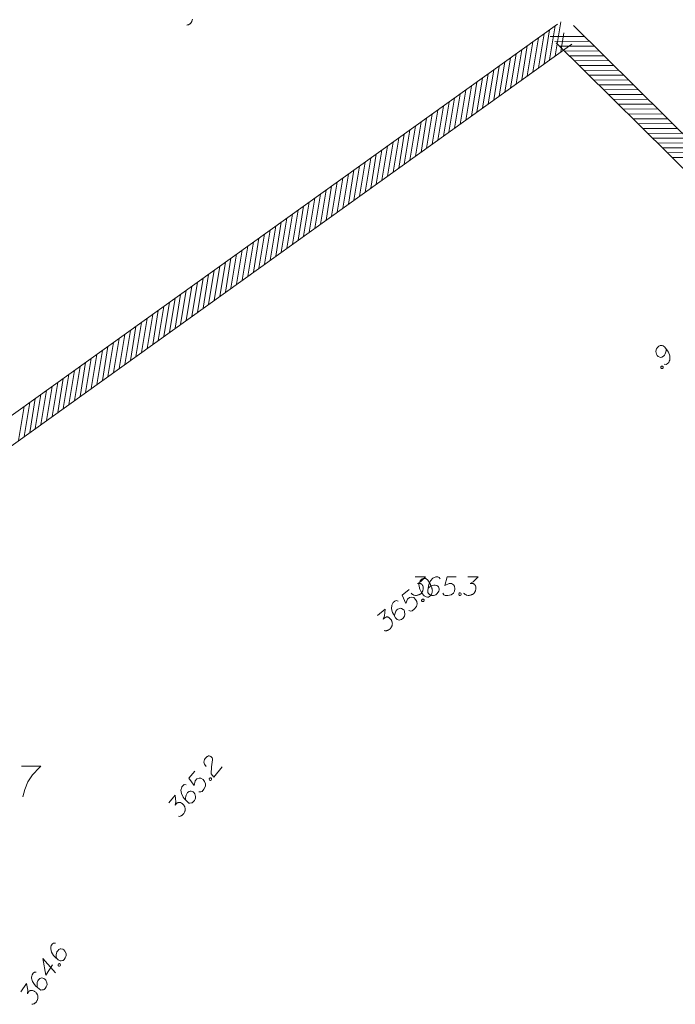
# Model space of a CAD drawing. Header units: metres. Extents: x 5555129 to 5556676, y 5635595 to 5636517.
# Tile 233 of 255: x 5556546 to 5556573, y 5636165 to 5636205. Entities that reach past the tile are written whole.
import ezdxf

# ---------------------------------------------------------------- set-up
doc = ezdxf.new("R2010")
doc.units = ezdxf.units.M
doc.header["$MEASUREMENT"] = 0
doc.layers.add('#skartowane', color=7, linetype='Continuous', lineweight=18)
doc.layers.add('#zakres', color=7, linetype='Continuous', lineweight=18)
doc.layers.add('GESDZI_O', color=7, linetype='Continuous', lineweight=18, true_color=0x0a0909)
doc.layers.add('GSPWPN_O', color=7, linetype='Continuous', lineweight=18, true_color=0x0a0909)

msp = doc.modelspace()

# ---------------------------------------------------------------- linework, layer by layer
at = {"layer": '#skartowane', "color": 7, "linetype": 'Continuous', "lineweight": 18, "flags": 128}
msp.add_lwpolyline([(5556552.919, 5636205.411), (5556552.906, 5636205.37), (5556552.892, 5636205.337), (5556552.884, 5636205.314), (5556552.862, 5636205.279), (5556552.832, 5636205.242), (5556552.817, 5636205.231), (5556552.803, 5636205.219), (5556552.788, 5636205.207), (5556552.769, 5636205.199), (5556552.749, 5636205.19), (5556552.713, 5636205.178), (5556552.684, 5636205.176)], dxfattribs=at)
at = {"layer": '#zakres', "color": 134, "linetype": 'Continuous', "lineweight": 18}
for p, q in [((5556540.08, 5636185.364), (5556567.78, 5636205.214)), ((5556567.228, 5636203.594), (5556567.456, 5636204.975)), ((5556567.455, 5636203.757), (5556567.683, 5636205.138)), ((5556567.683, 5636203.92), (5556567.911, 5636205.301)), ((5556568.423, 5636205.163), (5556598.773, 5636175.128)), ((5556566.772, 5636203.267), (5556567, 5636204.649)), ((5556567, 5636203.431), (5556567.228, 5636204.812)), ((5556567.471, 5636204.705), (5556568.871, 5636204.713)), ((5556567.91, 5636204.083), (5556568.038, 5636204.855)), ((5556540.663, 5636184.551), (5556568.363, 5636204.401)), ((5556566.09, 5636202.778), (5556566.318, 5636204.16)), ((5556566.317, 5636202.941), (5556566.545, 5636204.323)), ((5556566.545, 5636203.104), (5556566.773, 5636204.486)), ((5556567.67, 5636204.508), (5556569.07, 5636204.516)), ((5556567.72, 5636204.452), (5556598.07, 5636174.417)), ((5556567.869, 5636204.311), (5556569.269, 5636204.319)), ((5556568.068, 5636204.114), (5556569.468, 5636204.122)), ((5556565.634, 5636202.452), (5556565.862, 5636203.833)), ((5556565.862, 5636202.615), (5556566.09, 5636203.996)), ((5556568.267, 5636203.917), (5556569.667, 5636203.925)), ((5556568.466, 5636203.721), (5556569.866, 5636203.728)), ((5556564.952, 5636201.963), (5556565.18, 5636203.344)), ((5556565.179, 5636202.126), (5556565.407, 5636203.507)), ((5556565.407, 5636202.289), (5556565.635, 5636203.67)), ((5556568.665, 5636203.524), (5556570.065, 5636203.531)), ((5556568.864, 5636203.327), (5556570.264, 5636203.334)), ((5556564.496, 5636201.637), (5556564.724, 5636203.018)), ((5556564.724, 5636201.8), (5556564.952, 5636203.181)), ((5556569.063, 5636203.13), (5556570.463, 5636203.137)), ((5556569.262, 5636202.933), (5556570.662, 5636202.94)), ((5556563.814, 5636201.147), (5556564.042, 5636202.529)), ((5556564.041, 5636201.31), (5556564.269, 5636202.692)), ((5556564.269, 5636201.473), (5556564.497, 5636202.855)), ((5556569.461, 5636202.736), (5556570.861, 5636202.743)), ((5556569.66, 5636202.539), (5556571.06, 5636202.546)), ((5556563.358, 5636200.821), (5556563.586, 5636202.202)), ((5556563.586, 5636200.984), (5556563.814, 5636202.365)), ((5556569.859, 5636202.342), (5556571.259, 5636202.349)), ((5556570.058, 5636202.145), (5556571.458, 5636202.152)), ((5556562.903, 5636200.495), (5556563.131, 5636201.876)), ((5556563.131, 5636200.658), (5556563.359, 5636202.039)), ((5556570.257, 5636201.948), (5556571.657, 5636201.955)), ((5556570.456, 5636201.751), (5556571.856, 5636201.758)), ((5556562.22, 5636200.006), (5556562.449, 5636201.387)), ((5556562.448, 5636200.169), (5556562.676, 5636201.55)), ((5556562.676, 5636200.332), (5556562.904, 5636201.713)), ((5556570.655, 5636201.554), (5556572.055, 5636201.561)), ((5556570.854, 5636201.357), (5556572.254, 5636201.364)), ((5556561.765, 5636199.679), (5556561.993, 5636201.061)), ((5556561.993, 5636199.842), (5556562.221, 5636201.224)), ((5556571.053, 5636201.16), (5556572.453, 5636201.167)), ((5556571.252, 5636200.963), (5556572.652, 5636200.97)), ((5556561.082, 5636199.19), (5556561.311, 5636200.571)), ((5556561.31, 5636199.353), (5556561.538, 5636200.734)), ((5556561.538, 5636199.516), (5556561.766, 5636200.898)), ((5556571.451, 5636200.766), (5556572.851, 5636200.774)), ((5556571.65, 5636200.569), (5556573.05, 5636200.577)), ((5556560.627, 5636198.864), (5556560.855, 5636200.245)), ((5556560.855, 5636199.027), (5556561.083, 5636200.408)), ((5556571.85, 5636200.372), (5556573.249, 5636200.38)), ((5556572.049, 5636200.175), (5556573.449, 5636200.183)), ((5556559.945, 5636198.375), (5556560.173, 5636199.756)), ((5556560.172, 5636198.538), (5556560.4, 5636199.919)), ((5556560.4, 5636198.701), (5556560.628, 5636200.082)), ((5556572.248, 5636199.978), (5556573.648, 5636199.986)), ((5556572.447, 5636199.781), (5556573.847, 5636199.789)), ((5556559.489, 5636198.048), (5556559.717, 5636199.43)), ((5556559.717, 5636198.212), (5556559.945, 5636199.593)), ((5556558.807, 5636197.559), (5556559.035, 5636198.94)), ((5556559.034, 5636197.722), (5556559.262, 5636199.104)), ((5556559.262, 5636197.885), (5556559.49, 5636199.267)), ((5556558.351, 5636197.233), (5556558.579, 5636198.614)), ((5556558.579, 5636197.396), (5556558.807, 5636198.777)), ((5556557.669, 5636196.744), (5556557.897, 5636198.125)), ((5556557.896, 5636196.907), (5556558.124, 5636198.288)), ((5556558.124, 5636197.07), (5556558.352, 5636198.451)), ((5556557.213, 5636196.417), (5556557.441, 5636197.799)), ((5556557.441, 5636196.581), (5556557.669, 5636197.962)), ((5556556.531, 5636195.928), (5556556.759, 5636197.309)), ((5556556.758, 5636196.091), (5556556.986, 5636197.473)), ((5556556.986, 5636196.254), (5556557.214, 5636197.636)), ((5556556.075, 5636195.602), (5556556.303, 5636196.983)), ((5556556.303, 5636195.765), (5556556.531, 5636197.146)), ((5556555.62, 5636195.276), (5556555.848, 5636196.657)), ((5556555.848, 5636195.439), (5556556.076, 5636196.82)), ((5556554.937, 5636194.786), (5556555.165, 5636196.168)), ((5556555.165, 5636194.95), (5556555.393, 5636196.331)), ((5556555.393, 5636195.113), (5556555.621, 5636196.494)), ((5556554.482, 5636194.46), (5556554.71, 5636195.842)), ((5556554.71, 5636194.623), (5556554.938, 5636196.005)), ((5556553.799, 5636193.971), (5556554.027, 5636195.352)), ((5556554.027, 5636194.134), (5556554.255, 5636195.515)), ((5556554.255, 5636194.297), (5556554.483, 5636195.679)), ((5556553.344, 5636193.645), (5556553.572, 5636195.026)), ((5556553.572, 5636193.808), (5556553.8, 5636195.189)), ((5556552.661, 5636193.156), (5556552.89, 5636194.537)), ((5556552.889, 5636193.319), (5556553.117, 5636194.7)), ((5556553.117, 5636193.482), (5556553.345, 5636194.863)), ((5556552.206, 5636192.829), (5556552.434, 5636194.211)), ((5556552.434, 5636192.992), (5556552.662, 5636194.374)), ((5556551.523, 5636192.34), (5556551.752, 5636193.721)), ((5556551.751, 5636192.503), (5556551.979, 5636193.884)), ((5556551.979, 5636192.666), (5556552.207, 5636194.048)), ((5556551.068, 5636192.014), (5556551.296, 5636193.395)), ((5556551.296, 5636192.177), (5556551.524, 5636193.558)), ((5556550.386, 5636191.525), (5556550.614, 5636192.906)), ((5556550.613, 5636191.688), (5556550.841, 5636193.069)), ((5556550.841, 5636191.851), (5556551.069, 5636193.232)), ((5556549.93, 5636191.198), (5556550.158, 5636192.58)), ((5556550.158, 5636191.361), (5556550.386, 5636192.743)), ((5556549.475, 5636190.872), (5556549.703, 5636192.253)), ((5556549.703, 5636191.035), (5556549.931, 5636192.417)), ((5556548.792, 5636190.383), (5556549.02, 5636191.764)), ((5556549.02, 5636190.546), (5556549.248, 5636191.927)), ((5556549.248, 5636190.709), (5556549.476, 5636192.09)), ((5556548.337, 5636190.057), (5556548.565, 5636191.438)), ((5556548.565, 5636190.22), (5556548.793, 5636191.601)), ((5556547.654, 5636189.567), (5556547.882, 5636190.949)), ((5556547.882, 5636189.731), (5556548.11, 5636191.112)), ((5556548.11, 5636189.894), (5556548.338, 5636191.275)), ((5556547.199, 5636189.241), (5556547.427, 5636190.623)), ((5556547.427, 5636189.404), (5556547.655, 5636190.786)), ((5556546.516, 5636188.752), (5556546.744, 5636190.133)), ((5556546.744, 5636188.915), (5556546.972, 5636190.296)), ((5556546.972, 5636189.078), (5556547.2, 5636190.459)), ((5556546.061, 5636188.426), (5556546.289, 5636189.807)), ((5556546.289, 5636188.589), (5556546.517, 5636189.97)), ((5556545.834, 5636188.263), (5556546.062, 5636189.644))]:
    msp.add_line(p, q, dxfattribs=at)
at = {"layer": 'GESDZI_O', "color": 96, "linetype": 'Continuous', "lineweight": 18, "flags": 128}
msp.add_lwpolyline([(5556545.954, 5636175.001), (5556546.741, 5636175.001), (5556546.692, 5636174.952), (5556546.406, 5636174.647), (5556546.21, 5636174.371), (5556546.091, 5636174.047), (5556546.013, 5636173.751)], dxfattribs=at)
at = {"layer": 'GSPWPN_O', "color": 7, "linetype": 'Continuous', "lineweight": 18, "flags": 128}
for points in [[(5556572.115, 5636191.369), (5556572.194, 5636191.356), (5556572.245, 5636191.381), (5556572.303, 5636191.439), (5556572.328, 5636191.497), (5556572.345, 5636191.531), (5556572.354, 5636191.564), (5556572.346, 5636191.706), (5556572.292, 5636191.852), (5556572.251, 5636191.919), (5556572.147, 5636192.058), (5556572.084, 5636192.12), (5556572.043, 5636192.129), (5556571.976, 5636192.129), (5556571.955, 5636192.125), (5556571.901, 5636192.096), (5556571.846, 5636192.042), (5556571.812, 5636191.992), (5556571.791, 5636191.954), (5556571.783, 5636191.879), (5556571.807, 5636191.771), (5556571.836, 5636191.716), (5556571.87, 5636191.683), (5556571.945, 5636191.649), (5556571.982, 5636191.645), (5556572.028, 5636191.657), (5556572.091, 5636191.694), (5556572.129, 5636191.732), (5556572.162, 5636191.79), (5556572.179, 5636191.832), (5556572.196, 5636191.915), (5556572.201, 5636191.961), (5556572.201, 5636191.986)], [(5556571.985, 5636191.265), (5556572.006, 5636191.286), (5556572.027, 5636191.29), (5556572.056, 5636191.285), (5556572.077, 5636191.264), (5556572.081, 5636191.235), (5556572.077, 5636191.214), (5556572.056, 5636191.194), (5556572.035, 5636191.189), (5556572.006, 5636191.194), (5556571.985, 5636191.215), (5556571.981, 5636191.244), (5556571.985, 5636191.265)], [(5556561.983, 5636182.707), (5556562.396, 5636182.707), (5556562.201, 5636182.507), (5556562.071, 5636182.442), (5556562.178, 5636182.442), (5556562.201, 5636182.436), (5556562.213, 5636182.43), (5556562.225, 5636182.424), (5556562.237, 5636182.418), (5556562.26, 5636182.4), (5556562.272, 5636182.383), (5556562.284, 5636182.365), (5556562.29, 5636182.347), (5556562.302, 5636182.306), (5556562.308, 5636182.27), (5556562.308, 5636182.253), (5556562.308, 5636182.229), (5556562.302, 5636182.194), (5556562.296, 5636182.17), (5556562.29, 5636182.146), (5556562.284, 5636182.129), (5556562.278, 5636182.117), (5556562.272, 5636182.105), (5556562.266, 5636182.093), (5556562.254, 5636182.076), (5556562.237, 5636182.052), (5556562.219, 5636182.034), (5556562.207, 5636182.022), (5556562.189, 5636182.011), (5556562.172, 5636181.999), (5556562.148, 5636181.987), (5556562.136, 5636181.981), (5556562.095, 5636181.969), (5556562.06, 5636181.963), (5556562.036, 5636181.957), (5556561.995, 5636181.957), (5556561.947, 5636181.963), (5556561.93, 5636181.969), (5556561.912, 5636181.975), (5556561.894, 5636181.981), (5556561.877, 5636181.993), (5556561.859, 5636182.005), (5556561.829, 5636182.028), (5556561.812, 5636182.052)], [(5556562.241, 5636182.614), (5556562.231, 5636182.607), (5556562.208, 5636182.58), (5556562.193, 5636182.56), (5556562.183, 5636182.544), (5556562.168, 5636182.517), (5556562.152, 5636182.48), (5556562.14, 5636182.448), (5556562.132, 5636182.411), (5556562.134, 5636182.382), (5556562.138, 5636182.347), (5556562.144, 5636182.313), (5556562.152, 5636182.275), (5556562.158, 5636182.249), (5556562.171, 5636182.214), (5556562.195, 5636182.157), (5556562.237, 5636182.077), (5556562.273, 5636182.015), (5556562.314, 5636181.965), (5556562.349, 5636181.932), (5556562.401, 5636181.906), (5556562.433, 5636181.894), (5556562.479, 5636181.886), (5556562.521, 5636181.89), (5556562.538, 5636181.896), (5556562.57, 5636181.914), (5556562.592, 5636181.933), (5556562.625, 5636181.967), (5556562.65, 5636182.003), (5556562.661, 5636182.035), (5556562.675, 5636182.084), (5556562.677, 5636182.109), (5556562.68, 5636182.142), (5556562.679, 5636182.172), (5556562.677, 5636182.193), (5556562.667, 5636182.223), (5556562.665, 5636182.236), (5556562.655, 5636182.267), (5556562.642, 5636182.302), (5556562.628, 5636182.336), (5556562.618, 5636182.358), (5556562.611, 5636182.376), (5556562.601, 5636182.398), (5556562.576, 5636182.446), (5556562.562, 5636182.473), (5556562.548, 5636182.5), (5556562.527, 5636182.535), (5556562.497, 5636182.58), (5556562.486, 5636182.594), (5556562.467, 5636182.608), (5556562.447, 5636182.623), (5556562.411, 5636182.639), (5556562.382, 5636182.646), (5556562.357, 5636182.649), (5556562.328, 5636182.647), (5556562.302, 5636182.642), (5556562.285, 5636182.635), (5556562.267, 5636182.628), (5556562.241, 5636182.614)], [(5556563.004, 5636182.625), (5556562.957, 5636182.69), (5556562.904, 5636182.707), (5556562.821, 5636182.707), (5556562.762, 5636182.684), (5556562.727, 5636182.672), (5556562.697, 5636182.654), (5556562.603, 5636182.548), (5556562.538, 5636182.406), (5556562.52, 5636182.33), (5556562.497, 5636182.158), (5556562.497, 5636182.07), (5556562.52, 5636182.034), (5556562.567, 5636181.987), (5556562.585, 5636181.975), (5556562.644, 5636181.957), (5556562.721, 5636181.957), (5556562.78, 5636181.969), (5556562.821, 5636181.981), (5556562.88, 5636182.028), (5556562.939, 5636182.123), (5556562.957, 5636182.182), (5556562.957, 5636182.229), (5556562.928, 5636182.306), (5556562.904, 5636182.335), (5556562.863, 5636182.359), (5556562.792, 5636182.377), (5556562.739, 5636182.377), (5556562.674, 5636182.359), (5556562.632, 5636182.341), (5556562.562, 5636182.294), (5556562.526, 5636182.265), (5556562.508, 5636182.247)], [(5556563.654, 5636182.707), (5556563.282, 5636182.707), (5556563.187, 5636182.353), (5556563.359, 5636182.442), (5556563.459, 5636182.442), (5556563.542, 5636182.389), (5556563.589, 5636182.33), (5556563.601, 5636182.229), (5556563.583, 5636182.129), (5556563.536, 5636182.046), (5556563.453, 5636181.981), (5556563.311, 5636181.957), (5556563.205, 5636181.957), (5556563.152, 5636181.981), (5556563.105, 5636182.046)], [(5556564.126, 5636182.707), (5556564.54, 5636182.707), (5556564.345, 5636182.507), (5556564.215, 5636182.442), (5556564.321, 5636182.442), (5556564.345, 5636182.436), (5556564.357, 5636182.43), (5556564.368, 5636182.424), (5556564.38, 5636182.418), (5556564.404, 5636182.4), (5556564.416, 5636182.383), (5556564.427, 5636182.365), (5556564.433, 5636182.347), (5556564.445, 5636182.306), (5556564.451, 5636182.27), (5556564.451, 5636182.253), (5556564.451, 5636182.229), (5556564.445, 5636182.194), (5556564.439, 5636182.17), (5556564.433, 5636182.146), (5556564.427, 5636182.129), (5556564.422, 5636182.117), (5556564.416, 5636182.105), (5556564.41, 5636182.093), (5556564.398, 5636182.076), (5556564.38, 5636182.052), (5556564.363, 5636182.034), (5556564.351, 5636182.022), (5556564.333, 5636182.011), (5556564.315, 5636181.999), (5556564.292, 5636181.987), (5556564.28, 5636181.981), (5556564.239, 5636181.969), (5556564.203, 5636181.963), (5556564.179, 5636181.957), (5556564.138, 5636181.957), (5556564.091, 5636181.963), (5556564.073, 5636181.969), (5556564.055, 5636181.975), (5556564.038, 5636181.981), (5556564.02, 5636181.993), (5556564.002, 5636182.005), (5556563.973, 5636182.028), (5556563.955, 5636182.052)], [(5556561.733, 5636182.199), (5556561.446, 5636181.963), (5556561.597, 5636181.629), (5556561.673, 5636181.806), (5556561.751, 5636181.87), (5556561.849, 5636181.881), (5556561.923, 5636181.865), (5556561.995, 5636181.795), (5556562.045, 5636181.706), (5556562.061, 5636181.612), (5556562.038, 5636181.51), (5556561.944, 5636181.402), (5556561.861, 5636181.334), (5556561.805, 5636181.319), (5556561.728, 5636181.339)], [(5556561.283, 5636181.724), (5556561.206, 5636181.744), (5556561.153, 5636181.724), (5556561.089, 5636181.672), (5556561.059, 5636181.616), (5556561.039, 5636181.584), (5556561.027, 5636181.552), (5556561.021, 5636181.41), (5556561.061, 5636181.259), (5556561.096, 5636181.188), (5556561.186, 5636181.041), (5556561.242, 5636180.972), (5556561.283, 5636180.96), (5556561.349, 5636180.953), (5556561.37, 5636180.955), (5556561.427, 5636180.979), (5556561.487, 5636181.028), (5556561.525, 5636181.074), (5556561.549, 5636181.11), (5556561.565, 5636181.183), (5556561.551, 5636181.294), (5556561.527, 5636181.351), (5556561.497, 5636181.387), (5556561.426, 5636181.428), (5556561.389, 5636181.436), (5556561.342, 5636181.428), (5556561.276, 5636181.397), (5556561.235, 5636181.363), (5556561.196, 5636181.308), (5556561.175, 5636181.269), (5556561.15, 5636181.187), (5556561.141, 5636181.142), (5556561.139, 5636181.117)], [(5556562.25, 5636181.782), (5556562.273, 5636181.801), (5556562.294, 5636181.803), (5556562.323, 5636181.796), (5556562.342, 5636181.773), (5556562.343, 5636181.744), (5556562.337, 5636181.723), (5556562.314, 5636181.705), (5556562.293, 5636181.703), (5556562.264, 5636181.71), (5556562.245, 5636181.733), (5556562.244, 5636181.762), (5556562.25, 5636181.782)], [(5556563.79, 5636182.058), (5556563.819, 5636182.058), (5556563.837, 5636182.046), (5556563.855, 5636182.022), (5556563.855, 5636181.993), (5556563.837, 5636181.969), (5556563.819, 5636181.957), (5556563.79, 5636181.957), (5556563.772, 5636181.969), (5556563.754, 5636181.993), (5556563.754, 5636182.022), (5556563.772, 5636182.046), (5556563.79, 5636182.058)], [(5556560.441, 5636181.14), (5556560.76, 5636181.402), (5556560.737, 5636181.123), (5556560.677, 5636180.991), (5556560.76, 5636181.058), (5556560.782, 5636181.069), (5556560.795, 5636181.071), (5556560.807, 5636181.074), (5556560.82, 5636181.077), (5556560.85, 5636181.079), (5556560.87, 5636181.072), (5556560.89, 5636181.066), (5556560.906, 5636181.056), (5556560.942, 5636181.032), (5556560.969, 5636181.008), (5556560.98, 5636180.994), (5556560.995, 5636180.976), (5556561.013, 5636180.945), (5556561.023, 5636180.923), (5556561.034, 5636180.901), (5556561.04, 5636180.883), (5556561.043, 5636180.87), (5556561.046, 5636180.858), (5556561.049, 5636180.845), (5556561.051, 5636180.823), (5556561.052, 5636180.794), (5556561.05, 5636180.769), (5556561.048, 5636180.752), (5556561.042, 5636180.732), (5556561.036, 5636180.712), (5556561.025, 5636180.688), (5556561.019, 5636180.676), (5556560.995, 5636180.64), (5556560.971, 5636180.613), (5556560.957, 5636180.594), (5556560.925, 5636180.567), (5556560.884, 5636180.542), (5556560.867, 5636180.535), (5556560.85, 5636180.529), (5556560.832, 5636180.522), (5556560.811, 5636180.52), (5556560.79, 5636180.518), (5556560.752, 5636180.518), (5556560.723, 5636180.525)], [(5556553.468, 5636174.99), (5556553.4, 5636175.084), (5556553.376, 5636175.165), (5556553.386, 5636175.225), (5556553.406, 5636175.277), (5556553.428, 5636175.313), (5556553.447, 5636175.336), (5556553.485, 5636175.373), (5556553.517, 5636175.393), (5556553.532, 5636175.403), (5556553.569, 5636175.419), (5556553.598, 5636175.418), (5556553.624, 5636175.412), (5556553.641, 5636175.406), (5556553.663, 5636175.395), (5556553.686, 5636175.376), (5556553.705, 5636175.353), (5556553.715, 5636175.337), (5556553.726, 5636175.313), (5556553.733, 5636175.285), (5556553.735, 5636175.26), (5556553.696, 5636174.979), (5556553.682, 5636174.692), (5556553.78, 5636174.559), (5556554.12, 5636174.975)], [(5556553.009, 5636174.802), (5556552.773, 5636174.514), (5556552.987, 5636174.216), (5556553.027, 5636174.405), (5556553.091, 5636174.483), (5556553.184, 5636174.513), (5556553.26, 5636174.512), (5556553.345, 5636174.457), (5556553.411, 5636174.38), (5556553.445, 5636174.291), (5556553.443, 5636174.186), (5556553.371, 5636174.061), (5556553.304, 5636173.979), (5556553.252, 5636173.953), (5556553.172, 5636173.958)], [(5556553.597, 5636174.495), (5556553.616, 5636174.518), (5556553.636, 5636174.524), (5556553.666, 5636174.523), (5556553.689, 5636174.504), (5556553.696, 5636174.475), (5556553.693, 5636174.454), (5556553.675, 5636174.431), (5556553.654, 5636174.425), (5556553.625, 5636174.426), (5556553.602, 5636174.445), (5556553.595, 5636174.474), (5556553.597, 5636174.495)], [(5556552.661, 5636174.247), (5556552.581, 5636174.252), (5556552.533, 5636174.222), (5556552.481, 5636174.158), (5556552.462, 5636174.097), (5556552.448, 5636174.063), (5556552.443, 5636174.028), (5556552.465, 5636173.888), (5556552.534, 5636173.748), (5556552.582, 5636173.686), (5556552.699, 5636173.559), (5556552.768, 5636173.502), (5556552.81, 5636173.498), (5556552.877, 5636173.505), (5556552.897, 5636173.511), (5556552.948, 5636173.545), (5556552.997, 5636173.605), (5556553.025, 5636173.658), (5556553.042, 5636173.697), (5556553.043, 5636173.773), (5556553.008, 5636173.879), (5556552.973, 5636173.93), (5556552.937, 5636173.96), (5556552.859, 5636173.986), (5556552.821, 5636173.986), (5556552.776, 5636173.969), (5556552.718, 5636173.926), (5556552.684, 5636173.884), (5556552.656, 5636173.823), (5556552.644, 5636173.78), (5556552.636, 5636173.695), (5556552.636, 5636173.649), (5556552.638, 5636173.624)], [(5556551.949, 5636173.51), (5556552.211, 5636173.829), (5556552.243, 5636173.551), (5556552.211, 5636173.41), (5556552.278, 5636173.492), (5556552.298, 5636173.506), (5556552.31, 5636173.512), (5556552.322, 5636173.517), (5556552.334, 5636173.522), (5556552.362, 5636173.53), (5556552.384, 5636173.527), (5556552.405, 5636173.525), (5556552.422, 5636173.519), (5556552.462, 5636173.502), (5556552.493, 5636173.484), (5556552.507, 5636173.472), (5556552.525, 5636173.457), (5556552.548, 5636173.43), (5556552.563, 5636173.411), (5556552.577, 5636173.391), (5556552.587, 5636173.376), (5556552.593, 5636173.364), (5556552.598, 5636173.351), (5556552.604, 5636173.339), (5556552.61, 5636173.319), (5556552.617, 5636173.29), (5556552.619, 5636173.265), (5556552.621, 5636173.249), (5556552.619, 5636173.228), (5556552.617, 5636173.206), (5556552.611, 5636173.181), (5556552.608, 5636173.168), (5556552.591, 5636173.128), (5556552.573, 5636173.097), (5556552.563, 5636173.075), (5556552.536, 5636173.043), (5556552.502, 5636173.01), (5556552.486, 5636173), (5556552.47, 5636172.991), (5556552.454, 5636172.981), (5556552.434, 5636172.974), (5556552.414, 5636172.968), (5556552.377, 5636172.96), (5556552.347, 5636172.962)], [(5556547.337, 5636167.804), (5556547.257, 5636167.8), (5556547.213, 5636167.765), (5556547.168, 5636167.696), (5556547.155, 5636167.634), (5556547.145, 5636167.598), (5556547.144, 5636167.563), (5556547.181, 5636167.426), (5556547.264, 5636167.294), (5556547.318, 5636167.237), (5556547.448, 5636167.123), (5556547.522, 5636167.074), (5556547.565, 5636167.075), (5556547.63, 5636167.088), (5556547.65, 5636167.096), (5556547.697, 5636167.136), (5556547.739, 5636167.2), (5556547.762, 5636167.256), (5556547.775, 5636167.297), (5556547.768, 5636167.372), (5556547.721, 5636167.474), (5556547.681, 5636167.521), (5556547.642, 5636167.547), (5556547.562, 5636167.564), (5556547.524, 5636167.561), (5556547.481, 5636167.539), (5556547.428, 5636167.49), (5556547.399, 5636167.445), (5556547.378, 5636167.381), (5556547.37, 5636167.337), (5556547.37, 5636167.252), (5556547.375, 5636167.206), (5556547.38, 5636167.182)], [(5556547.218, 5636166.914), (5556546.939, 5636166.489), (5556546.824, 5636167.173), (5556547.34, 5636166.593)], [(5556547.441, 5636166.93), (5556547.457, 5636166.954), (5556547.477, 5636166.963), (5556547.506, 5636166.965), (5556547.531, 5636166.948), (5556547.541, 5636166.92), (5556547.541, 5636166.899), (5556547.525, 5636166.875), (5556547.505, 5636166.866), (5556547.476, 5636166.864), (5556547.451, 5636166.881), (5556547.441, 5636166.908), (5556547.441, 5636166.93)], [(5556546.558, 5636166.62), (5556546.478, 5636166.616), (5556546.434, 5636166.581), (5556546.389, 5636166.512), (5556546.376, 5636166.45), (5556546.366, 5636166.414), (5556546.365, 5636166.379), (5556546.402, 5636166.242), (5556546.485, 5636166.11), (5556546.539, 5636166.053), (5556546.669, 5636165.939), (5556546.743, 5636165.89), (5556546.786, 5636165.891), (5556546.851, 5636165.904), (5556546.871, 5636165.913), (5556546.918, 5636165.952), (5556546.96, 5636166.016), (5556546.983, 5636166.072), (5556546.996, 5636166.113), (5556546.989, 5636166.188), (5556546.942, 5636166.29), (5556546.902, 5636166.337), (5556546.863, 5636166.363), (5556546.783, 5636166.38), (5556546.745, 5636166.377), (5556546.703, 5636166.355), (5556546.649, 5636166.306), (5556546.62, 5636166.262), (5556546.599, 5636166.197), (5556546.591, 5636166.153), (5556546.591, 5636166.068), (5556546.597, 5636166.022), (5556546.602, 5636165.998)], [(5556545.928, 5636165.812), (5556546.155, 5636166.157), (5556546.216, 5636165.884), (5556546.199, 5636165.74), (5556546.257, 5636165.829), (5556546.275, 5636165.845), (5556546.286, 5636165.852), (5556546.298, 5636165.858), (5556546.309, 5636165.865), (5556546.337, 5636165.875), (5556546.358, 5636165.875), (5556546.38, 5636165.875), (5556546.398, 5636165.87), (5556546.439, 5636165.858), (5556546.471, 5636165.843), (5556546.486, 5636165.833), (5556546.506, 5636165.82), (5556546.532, 5636165.796), (5556546.549, 5636165.778), (5556546.565, 5636165.76), (5556546.577, 5636165.745), (5556546.583, 5636165.734), (5556546.59, 5636165.722), (5556546.597, 5636165.711), (5556546.605, 5636165.691), (5556546.615, 5636165.664), (5556546.62, 5636165.639), (5556546.623, 5636165.623), (5556546.624, 5636165.601), (5556546.624, 5636165.58), (5556546.621, 5636165.554), (5556546.619, 5636165.541), (5556546.606, 5636165.5), (5556546.592, 5636165.467), (5556546.584, 5636165.444), (5556546.561, 5636165.409), (5556546.53, 5636165.373), (5556546.515, 5636165.362), (5556546.501, 5636165.35), (5556546.486, 5636165.339), (5556546.466, 5636165.33), (5556546.447, 5636165.322), (5556546.411, 5636165.31), (5556546.381, 5636165.308)]]:
    msp.add_lwpolyline(points, dxfattribs=at)

doc.saveas('drawing.dxf')
